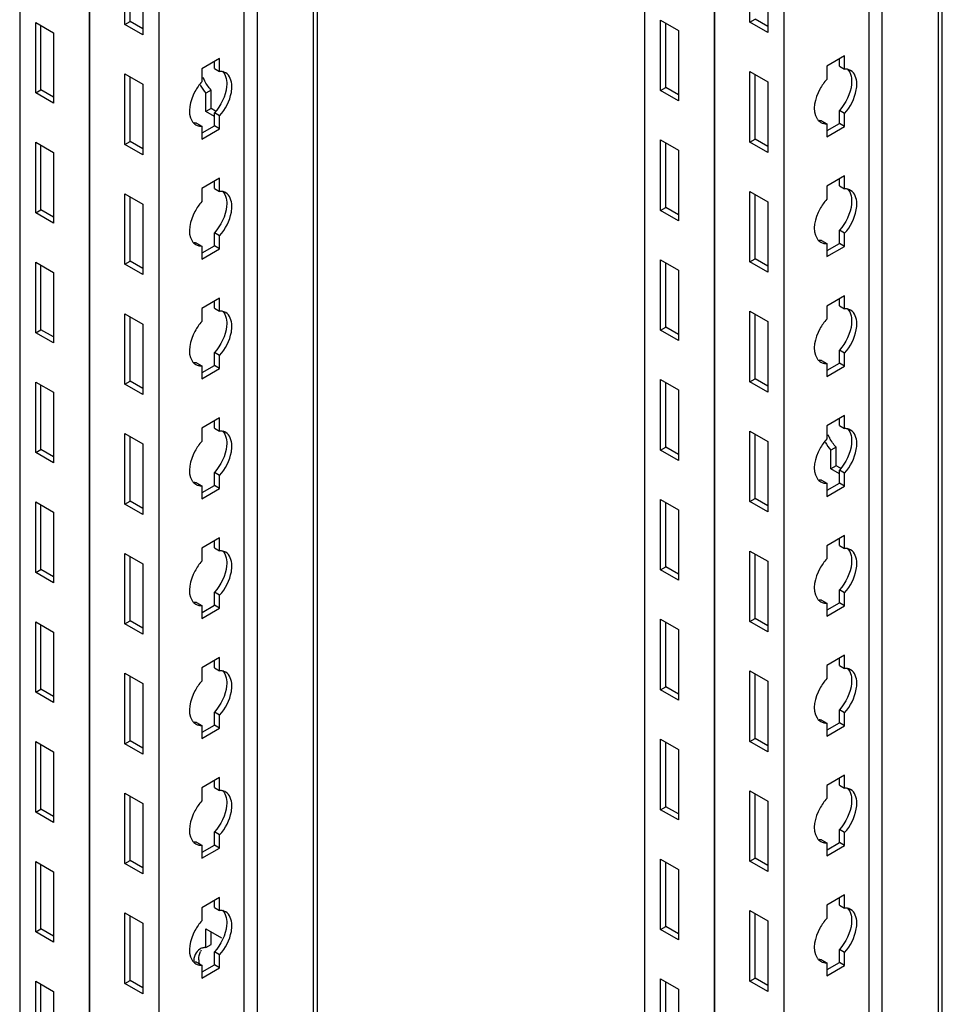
# Model space of a CAD drawing. Header units: millimetres. Extents: x 474 to 1324, y 193 to 2317.
# Tile 21 of 39: x 1165 to 1322, y 1095 to 1263. Entities that reach past the tile are written whole.
import ezdxf

# ---------------------------------------------------------------- set-up
doc = ezdxf.new("R2010")
doc.units = ezdxf.units.MM
doc.header["$LTSCALE"] = 163.201859
doc.layers.get('0').update_dxf_attribs({"linetype": 'CONTINUOUS'})

msp = doc.modelspace()

# ---------------------------------------------------------------- linework, layer by layer
at = {"color": 7}
for p, q in [((1322.13, 433.8), (1322.13, 1941.88)), ((1321.47, 432.88), (1321.47, 1940.96)), ((1311.85, 1935.41), (1311.85, 427.33)), ((1283.28, 1934.22), (1283.28, 426.14)), ((1283.32, 1934.2), (1283.32, 426.12)), ((1309.62, 1934.12), (1309.62, 427.67)), ((1271.44, 1928), (1271.44, 432.98)), ((1295.13, 1927.38), (1295.13, 419.3)), ((1215.05, 493.7), (1215.05, 1895.44)), ((1215.71, 495.37), (1215.71, 1895.82)), ((1205.43, 1889.89), (1205.43, 488.15)), ((1203.2, 1888.6), (1203.2, 488.5)), ((1188.71, 1880.23), (1188.71, 480.13)), ((1176.86, 1873.39), (1176.86, 486.97)), ((1176.9, 1873.41), (1176.9, 486.95)), ((1165.02, 1866.55), (1165.02, 493.81)), ((1289.36, 1262.52), (1289.36, 1274.53)), ((1182.94, 1262.12), (1182.94, 1274.12)), ((1183.83, 1262.63), (1183.83, 1273.61)), ((1292.41, 1272.77), (1292.41, 1260.77)), ((1185.99, 1272.36), (1185.99, 1260.36)), ((1274.16, 1262.89), (1277.2, 1261.14)), ((1274.16, 1250.89), (1274.16, 1262.89)), ((1289.36, 1262.52), (1290.25, 1263.04)), ((1292.41, 1261.79), (1290.25, 1263.04)), ((1167.74, 1262.48), (1170.78, 1260.73)), ((1167.74, 1250.48), (1167.74, 1262.48)), ((1168.63, 1250.99), (1168.63, 1261.97)), ((1182.94, 1262.12), (1183.83, 1262.63)), ((1185.99, 1260.36), (1182.94, 1262.12)), ((1185.99, 1261.38), (1183.83, 1262.63)), ((1275.05, 1251.4), (1275.05, 1262.38)), ((1277.2, 1261.14), (1277.2, 1249.13)), ((1292.41, 1260.77), (1289.36, 1262.52)), ((1170.78, 1260.73), (1170.78, 1248.72)), ((1199.07, 1256.36), (1196.03, 1254.6)), ((1199.07, 1254.13), (1199.07, 1256.36)), ((1305.49, 1256.77), (1302.45, 1255.01)), ((1304.6, 1255.05), (1304.6, 1256.26)), ((1305.49, 1254.54), (1305.49, 1256.77)), ((1196.03, 1254.6), (1196.03, 1252.38)), ((1198.18, 1254.64), (1198.18, 1255.85)), ((1198.18, 1254.64), (1199.07, 1254.13)), ((1302.45, 1255.01), (1302.45, 1252.79)), ((1304.6, 1255.05), (1305.49, 1254.54)), ((1182.94, 1253.71), (1185.99, 1251.95)), ((1182.94, 1241.7), (1182.94, 1253.71)), ((1183.83, 1242.21), (1183.83, 1253.19)), ((1289.36, 1254.11), (1292.41, 1252.36)), ((1289.36, 1242.11), (1289.36, 1254.11)), ((1290.25, 1242.62), (1290.25, 1253.6)), ((1167.74, 1250.48), (1168.63, 1250.99)), ((1170.78, 1249.74), (1168.63, 1250.99)), ((1185.99, 1251.95), (1185.99, 1239.95)), ((1197.62, 1250.97), (1196.73, 1250.46)), ((1197.62, 1247.81), (1197.62, 1250.97)), ((1274.16, 1250.89), (1275.05, 1251.4)), ((1277.2, 1250.15), (1275.05, 1251.4)), ((1292.41, 1252.36), (1292.41, 1240.36)), ((1170.78, 1248.72), (1167.74, 1250.48)), ((1196.73, 1247.3), (1196.73, 1250.46)), ((1277.2, 1249.13), (1274.16, 1250.89)), ((1197.62, 1247.81), (1196.73, 1247.3)), ((1198.35, 1247.38), (1197.62, 1247.81)), ((1198.18, 1246.46), (1196.73, 1247.3)), ((1199.07, 1246.58), (1198.18, 1247.09)), ((1198.18, 1244.87), (1198.18, 1247.09)), ((1199.07, 1244.36), (1199.07, 1246.58)), ((1305.49, 1246.99), (1304.6, 1247.5)), ((1304.6, 1245.28), (1304.6, 1247.5)), ((1305.49, 1244.77), (1305.49, 1246.99)), ((1195.14, 1245.34), (1196.03, 1244.83)), ((1196.03, 1244.83), (1196.03, 1242.6)), ((1196.03, 1242.6), (1199.07, 1244.36)), ((1196.11, 1243.67), (1198.18, 1244.87)), ((1199.07, 1244.36), (1198.18, 1244.87)), ((1301.56, 1245.75), (1302.45, 1245.24)), ((1302.45, 1245.24), (1302.45, 1243.01)), ((1302.45, 1243.01), (1305.49, 1244.77)), ((1302.53, 1244.08), (1304.6, 1245.28)), ((1305.49, 1244.77), (1304.6, 1245.28)), ((1289.36, 1242.11), (1290.25, 1242.62)), ((1292.41, 1241.38), (1290.25, 1242.62)), ((1167.74, 1242.07), (1170.78, 1240.31)), ((1167.74, 1230.07), (1167.74, 1242.07)), ((1168.63, 1230.58), (1168.63, 1241.56)), ((1182.94, 1241.7), (1183.83, 1242.21)), ((1185.99, 1239.95), (1182.94, 1241.7)), ((1185.99, 1240.97), (1183.83, 1242.21)), ((1274.16, 1242.48), (1277.2, 1240.72)), ((1274.16, 1230.48), (1274.16, 1242.48)), ((1275.05, 1230.99), (1275.05, 1241.97)), ((1292.41, 1240.36), (1289.36, 1242.11)), ((1170.78, 1240.31), (1170.78, 1228.31)), ((1277.2, 1240.72), (1277.2, 1228.72)), ((1199.07, 1235.95), (1196.03, 1234.19)), ((1199.07, 1233.72), (1199.07, 1235.95)), ((1305.49, 1236.36), (1302.45, 1234.6)), ((1305.49, 1234.13), (1305.49, 1236.36)), ((1198.18, 1234.23), (1198.18, 1235.44)), ((1198.18, 1234.23), (1199.07, 1233.72)), ((1302.45, 1234.6), (1302.45, 1232.38)), ((1304.6, 1234.64), (1304.6, 1235.85)), ((1304.6, 1234.64), (1305.49, 1234.13)), ((1182.94, 1233.29), (1185.99, 1231.54)), ((1182.94, 1221.29), (1182.94, 1233.29)), ((1183.83, 1221.8), (1183.83, 1232.78)), ((1196.03, 1234.19), (1196.03, 1231.97)), ((1289.36, 1233.7), (1292.41, 1231.95)), ((1289.36, 1221.7), (1289.36, 1233.7)), ((1290.25, 1222.21), (1290.25, 1233.19)), ((1185.99, 1231.54), (1185.99, 1219.53)), ((1274.16, 1230.48), (1275.05, 1230.99)), ((1277.2, 1229.74), (1275.05, 1230.99)), ((1292.41, 1231.95), (1292.41, 1219.94)), ((1167.74, 1230.07), (1168.63, 1230.58)), ((1170.78, 1228.31), (1167.74, 1230.07)), ((1170.78, 1229.33), (1168.63, 1230.58)), ((1277.2, 1228.72), (1274.16, 1230.48)), ((1199.07, 1226.17), (1198.18, 1226.68)), ((1198.18, 1224.45), (1198.18, 1226.68)), ((1199.07, 1223.94), (1199.07, 1226.17)), ((1305.49, 1226.58), (1304.6, 1227.09)), ((1304.6, 1224.86), (1304.6, 1227.09)), ((1305.49, 1224.35), (1305.49, 1226.58)), ((1195.14, 1224.92), (1196.03, 1224.41)), ((1196.03, 1224.41), (1196.03, 1222.19)), ((1196.11, 1223.25), (1198.18, 1224.45)), ((1199.07, 1223.94), (1198.18, 1224.45)), ((1301.56, 1225.33), (1302.45, 1224.82)), ((1302.45, 1224.82), (1302.45, 1222.6)), ((1302.45, 1222.6), (1305.49, 1224.35)), ((1302.53, 1223.66), (1304.6, 1224.86)), ((1305.49, 1224.35), (1304.6, 1224.86)), ((1196.03, 1222.19), (1199.07, 1223.94)), ((1167.74, 1221.66), (1170.78, 1219.9)), ((1167.74, 1209.65), (1167.74, 1221.66)), ((1168.63, 1210.16), (1168.63, 1221.15)), ((1182.94, 1221.29), (1183.83, 1221.8)), ((1185.99, 1219.53), (1182.94, 1221.29)), ((1185.99, 1220.56), (1183.83, 1221.8)), ((1274.16, 1222.07), (1277.2, 1220.31)), ((1274.16, 1210.06), (1274.16, 1222.07)), ((1275.05, 1210.57), (1275.05, 1221.56)), ((1289.36, 1221.7), (1290.25, 1222.21)), ((1292.41, 1219.94), (1289.36, 1221.7)), ((1292.41, 1220.96), (1290.25, 1222.21)), ((1170.78, 1219.9), (1170.78, 1207.9)), ((1277.2, 1220.31), (1277.2, 1208.31)), ((1305.49, 1215.94), (1302.45, 1214.19)), ((1305.49, 1213.72), (1305.49, 1215.94)), ((1199.07, 1215.53), (1196.03, 1213.78)), ((1198.18, 1213.82), (1198.18, 1215.02)), ((1199.07, 1213.31), (1199.07, 1215.53)), ((1302.45, 1214.19), (1302.45, 1211.96)), ((1304.6, 1214.23), (1304.6, 1215.43)), ((1304.6, 1214.23), (1305.49, 1213.72)), ((1182.94, 1212.88), (1185.99, 1211.12)), ((1182.94, 1200.88), (1182.94, 1212.88)), ((1196.03, 1213.78), (1196.03, 1211.55)), ((1198.18, 1213.82), (1199.07, 1213.31)), ((1289.36, 1213.29), (1292.41, 1211.53)), ((1289.36, 1201.29), (1289.36, 1213.29)), ((1290.25, 1201.8), (1290.25, 1212.78)), ((1183.83, 1201.39), (1183.83, 1212.37)), ((1185.99, 1211.12), (1185.99, 1199.12)), ((1292.41, 1211.53), (1292.41, 1199.53)), ((1167.74, 1209.65), (1168.63, 1210.16)), ((1170.78, 1207.9), (1167.74, 1209.65)), ((1170.78, 1208.92), (1168.63, 1210.16)), ((1274.16, 1210.06), (1275.05, 1210.57)), ((1277.2, 1208.31), (1274.16, 1210.06)), ((1277.2, 1209.33), (1275.05, 1210.57)), ((1199.07, 1205.76), (1198.18, 1206.27)), ((1198.18, 1204.04), (1198.18, 1206.27)), ((1199.07, 1203.53), (1199.07, 1205.76)), ((1305.49, 1206.17), (1304.6, 1206.68)), ((1304.6, 1204.45), (1304.6, 1206.68)), ((1305.49, 1203.94), (1305.49, 1206.17)), ((1195.14, 1204.51), (1196.03, 1204)), ((1196.11, 1202.84), (1198.18, 1204.04)), ((1199.07, 1203.53), (1198.18, 1204.04)), ((1301.56, 1204.92), (1302.45, 1204.41)), ((1302.45, 1204.41), (1302.45, 1202.19)), ((1302.53, 1203.25), (1304.6, 1204.45)), ((1305.49, 1203.94), (1304.6, 1204.45)), ((1196.03, 1204), (1196.03, 1201.78)), ((1196.03, 1201.78), (1199.07, 1203.53)), ((1302.45, 1202.19), (1305.49, 1203.94)), ((1167.74, 1201.24), (1170.78, 1199.49)), ((1167.74, 1189.24), (1167.74, 1201.24)), ((1168.63, 1189.75), (1168.63, 1200.73)), ((1182.94, 1200.88), (1183.83, 1201.39)), ((1185.99, 1199.12), (1182.94, 1200.88)), ((1185.99, 1200.14), (1183.83, 1201.39)), ((1274.16, 1201.65), (1277.2, 1199.9)), ((1274.16, 1189.65), (1274.16, 1201.65)), ((1275.05, 1190.16), (1275.05, 1201.14)), ((1289.36, 1201.29), (1290.25, 1201.8)), ((1292.41, 1199.53), (1289.36, 1201.29)), ((1292.41, 1200.55), (1290.25, 1201.8)), ((1170.78, 1199.49), (1170.78, 1187.49)), ((1277.2, 1199.9), (1277.2, 1187.9)), ((1199.07, 1195.12), (1196.03, 1193.37)), ((1198.18, 1193.41), (1198.18, 1194.61)), ((1199.07, 1192.9), (1199.07, 1195.12)), ((1305.49, 1195.53), (1302.45, 1193.78)), ((1304.6, 1193.82), (1304.6, 1195.02)), ((1305.49, 1193.31), (1305.49, 1195.53)), ((1182.94, 1192.47), (1185.99, 1190.71)), ((1182.94, 1180.46), (1182.94, 1192.47)), ((1196.03, 1193.37), (1196.03, 1191.14)), ((1198.18, 1193.41), (1199.07, 1192.9)), ((1289.36, 1192.88), (1292.41, 1191.12)), ((1289.36, 1180.87), (1289.36, 1192.88)), ((1290.25, 1181.38), (1290.25, 1192.37)), ((1302.45, 1193.78), (1302.45, 1191.55)), ((1304.6, 1193.82), (1305.49, 1193.31)), ((1183.83, 1180.98), (1183.83, 1191.96)), ((1185.99, 1190.71), (1185.99, 1178.71)), ((1292.41, 1191.12), (1292.41, 1179.12)), ((1167.74, 1189.24), (1168.63, 1189.75)), ((1170.78, 1187.49), (1167.74, 1189.24)), ((1170.78, 1188.51), (1168.63, 1189.75)), ((1274.16, 1189.65), (1275.05, 1190.16)), ((1277.2, 1187.9), (1274.16, 1189.65)), ((1277.2, 1188.92), (1275.05, 1190.16)), ((1304.04, 1190.14), (1303.15, 1189.63)), ((1303.15, 1186.47), (1303.15, 1189.63)), ((1304.04, 1186.98), (1304.04, 1190.14)), ((1199.07, 1185.34), (1198.18, 1185.85)), ((1198.18, 1183.63), (1198.18, 1185.85)), ((1304.04, 1186.98), (1303.15, 1186.47)), ((1304.6, 1185.63), (1303.15, 1186.47)), ((1304.77, 1186.55), (1304.04, 1186.98)), ((1305.49, 1185.75), (1304.6, 1186.26)), ((1304.6, 1184.04), (1304.6, 1186.26)), ((1305.49, 1183.53), (1305.49, 1185.75)), ((1195.14, 1184.1), (1196.03, 1183.59)), ((1199.07, 1183.12), (1199.07, 1185.34)), ((1301.56, 1184.51), (1302.45, 1184)), ((1302.45, 1184), (1302.45, 1181.77)), ((1302.53, 1182.84), (1304.6, 1184.04)), ((1305.49, 1183.53), (1304.6, 1184.04)), ((1196.03, 1183.59), (1196.03, 1181.36)), ((1196.03, 1181.36), (1199.07, 1183.12)), ((1196.11, 1182.43), (1198.18, 1183.63)), ((1199.07, 1183.12), (1198.18, 1183.63)), ((1302.45, 1181.77), (1305.49, 1183.53)), ((1167.74, 1180.83), (1170.78, 1179.08)), ((1167.74, 1168.83), (1167.74, 1180.83)), ((1182.94, 1180.46), (1183.83, 1180.98)), ((1185.99, 1179.73), (1183.83, 1180.98)), ((1274.16, 1181.24), (1277.2, 1179.49)), ((1274.16, 1169.24), (1274.16, 1181.24)), ((1275.05, 1169.75), (1275.05, 1180.73)), ((1289.36, 1180.87), (1290.25, 1181.38)), ((1292.41, 1179.12), (1289.36, 1180.87)), ((1292.41, 1180.14), (1290.25, 1181.38)), ((1168.63, 1169.34), (1168.63, 1180.32)), ((1170.78, 1179.08), (1170.78, 1167.07)), ((1185.99, 1178.71), (1182.94, 1180.46)), ((1277.2, 1179.49), (1277.2, 1167.48)), ((1199.07, 1174.71), (1196.03, 1172.95)), ((1198.18, 1172.99), (1198.18, 1174.2)), ((1199.07, 1172.48), (1199.07, 1174.71)), ((1305.49, 1175.12), (1302.45, 1173.36)), ((1304.6, 1173.4), (1304.6, 1174.61)), ((1305.49, 1172.89), (1305.49, 1175.12)), ((1196.03, 1172.95), (1196.03, 1170.73)), ((1198.18, 1172.99), (1199.07, 1172.48)), ((1289.36, 1172.46), (1292.41, 1170.71)), ((1289.36, 1160.46), (1289.36, 1172.46)), ((1302.45, 1173.36), (1302.45, 1171.14)), ((1304.6, 1173.4), (1305.49, 1172.89)), ((1182.94, 1172.05), (1185.99, 1170.3)), ((1182.94, 1160.05), (1182.94, 1172.05)), ((1183.83, 1160.56), (1183.83, 1171.54)), ((1290.25, 1160.97), (1290.25, 1171.95)), ((1292.41, 1170.71), (1292.41, 1158.71)), ((1167.74, 1168.83), (1168.63, 1169.34)), ((1170.78, 1167.07), (1167.74, 1168.83)), ((1170.78, 1168.09), (1168.63, 1169.34)), ((1185.99, 1170.3), (1185.99, 1158.3)), ((1274.16, 1169.24), (1275.05, 1169.75)), ((1277.2, 1167.48), (1274.16, 1169.24)), ((1277.2, 1168.5), (1275.05, 1169.75)), ((1199.07, 1164.93), (1198.18, 1165.44)), ((1198.18, 1163.22), (1198.18, 1165.44)), ((1305.49, 1165.34), (1304.6, 1165.85)), ((1304.6, 1163.63), (1304.6, 1165.85)), ((1199.07, 1162.71), (1199.07, 1164.93)), ((1301.56, 1164.1), (1302.45, 1163.59)), ((1305.49, 1163.12), (1305.49, 1165.34)), ((1195.14, 1163.69), (1196.03, 1163.18)), ((1196.03, 1163.18), (1196.03, 1160.95)), ((1196.03, 1160.95), (1199.07, 1162.71)), ((1196.11, 1162.02), (1198.18, 1163.22)), ((1199.07, 1162.71), (1198.18, 1163.22)), ((1302.45, 1163.59), (1302.45, 1161.36)), ((1302.45, 1161.36), (1305.49, 1163.12)), ((1302.53, 1162.43), (1304.6, 1163.63)), ((1305.49, 1163.12), (1304.6, 1163.63)), ((1167.74, 1160.42), (1170.78, 1158.66)), ((1167.74, 1148.42), (1167.74, 1160.42)), ((1182.94, 1160.05), (1183.83, 1160.56)), ((1185.99, 1159.32), (1183.83, 1160.56)), ((1274.16, 1160.83), (1277.2, 1159.07)), ((1274.16, 1148.83), (1274.16, 1160.83)), ((1289.36, 1160.46), (1290.25, 1160.97)), ((1292.41, 1158.71), (1289.36, 1160.46)), ((1292.41, 1159.73), (1290.25, 1160.97)), ((1168.63, 1148.93), (1168.63, 1159.91)), ((1185.99, 1158.3), (1182.94, 1160.05)), ((1275.05, 1149.34), (1275.05, 1160.32)), ((1277.2, 1159.07), (1277.2, 1147.07)), ((1170.78, 1158.66), (1170.78, 1146.66)), ((1199.07, 1154.3), (1196.03, 1152.54)), ((1198.18, 1152.58), (1198.18, 1153.79)), ((1199.07, 1152.07), (1199.07, 1154.3)), ((1305.49, 1154.71), (1302.45, 1152.95)), ((1304.6, 1152.99), (1304.6, 1154.2)), ((1305.49, 1152.48), (1305.49, 1154.71)), ((1196.03, 1152.54), (1196.03, 1150.32)), ((1198.18, 1152.58), (1199.07, 1152.07)), ((1289.36, 1152.05), (1292.41, 1150.3)), ((1289.36, 1140.05), (1289.36, 1152.05)), ((1302.45, 1152.95), (1302.45, 1150.73)), ((1304.6, 1152.99), (1305.49, 1152.48)), ((1182.94, 1151.64), (1185.99, 1149.89)), ((1182.94, 1139.64), (1182.94, 1151.64)), ((1183.83, 1140.15), (1183.83, 1151.13)), ((1290.25, 1140.56), (1290.25, 1151.54)), ((1167.74, 1148.42), (1168.63, 1148.93)), ((1170.78, 1147.68), (1168.63, 1148.93)), ((1185.99, 1149.89), (1185.99, 1137.88)), ((1274.16, 1148.83), (1275.05, 1149.34)), ((1277.2, 1147.07), (1274.16, 1148.83)), ((1277.2, 1148.09), (1275.05, 1149.34)), ((1292.41, 1150.3), (1292.41, 1138.29)), ((1170.78, 1146.66), (1167.74, 1148.42)), ((1305.49, 1144.93), (1304.6, 1145.44)), ((1304.6, 1143.21), (1304.6, 1145.44)), ((1199.07, 1144.52), (1198.18, 1145.03)), ((1198.18, 1142.8), (1198.18, 1145.03)), ((1199.07, 1142.29), (1199.07, 1144.52)), ((1301.56, 1143.68), (1302.45, 1143.17)), ((1305.49, 1142.7), (1305.49, 1144.93)), ((1195.14, 1143.27), (1196.03, 1142.76)), ((1196.03, 1142.76), (1196.03, 1140.54)), ((1196.03, 1140.54), (1199.07, 1142.29)), ((1196.11, 1141.6), (1198.18, 1142.8)), ((1199.07, 1142.29), (1198.18, 1142.8)), ((1302.45, 1143.17), (1302.45, 1140.95)), ((1302.45, 1140.95), (1305.49, 1142.7)), ((1302.53, 1142.01), (1304.6, 1143.21)), ((1305.49, 1142.7), (1304.6, 1143.21)), ((1274.16, 1140.42), (1277.2, 1138.66)), ((1274.16, 1128.41), (1274.16, 1140.42)), ((1289.36, 1140.05), (1290.25, 1140.56)), ((1292.41, 1139.31), (1290.25, 1140.56)), ((1167.74, 1140.01), (1170.78, 1138.25)), ((1167.74, 1128), (1167.74, 1140.01)), ((1168.63, 1128.51), (1168.63, 1139.5)), ((1182.94, 1139.64), (1183.83, 1140.15)), ((1185.99, 1137.88), (1182.94, 1139.64)), ((1185.99, 1138.9), (1183.83, 1140.15)), ((1275.05, 1128.92), (1275.05, 1139.91)), ((1277.2, 1138.66), (1277.2, 1126.66)), ((1292.41, 1138.29), (1289.36, 1140.05)), ((1170.78, 1138.25), (1170.78, 1126.25)), ((1199.07, 1133.88), (1196.03, 1132.13)), ((1199.07, 1131.66), (1199.07, 1133.88)), ((1305.49, 1134.29), (1302.45, 1132.54)), ((1304.6, 1132.58), (1304.6, 1133.78)), ((1305.49, 1132.07), (1305.49, 1134.29)), ((1196.03, 1132.13), (1196.03, 1129.9)), ((1198.18, 1132.17), (1198.18, 1133.37)), ((1198.18, 1132.17), (1199.07, 1131.66)), ((1302.45, 1132.54), (1302.45, 1130.31)), ((1304.6, 1132.58), (1305.49, 1132.07)), ((1182.94, 1131.23), (1185.99, 1129.47)), ((1182.94, 1119.23), (1182.94, 1131.23)), ((1183.83, 1119.74), (1183.83, 1130.72)), ((1289.36, 1131.64), (1292.41, 1129.88)), ((1289.36, 1119.64), (1289.36, 1131.64)), ((1290.25, 1120.15), (1290.25, 1131.13)), ((1185.99, 1129.47), (1185.99, 1117.47)), ((1274.16, 1128.41), (1275.05, 1128.92)), ((1277.2, 1127.68), (1275.05, 1128.92)), ((1292.41, 1129.88), (1292.41, 1117.88)), ((1167.74, 1128), (1168.63, 1128.51)), ((1170.78, 1126.25), (1167.74, 1128)), ((1170.78, 1127.27), (1168.63, 1128.51)), ((1277.2, 1126.66), (1274.16, 1128.41)), ((1199.07, 1124.11), (1198.18, 1124.62)), ((1198.18, 1122.39), (1198.18, 1124.62)), ((1199.07, 1121.88), (1199.07, 1124.11)), ((1305.49, 1124.52), (1304.6, 1125.03)), ((1304.6, 1122.8), (1304.6, 1125.03)), ((1305.49, 1122.29), (1305.49, 1124.52)), ((1195.14, 1122.86), (1196.03, 1122.35)), ((1196.03, 1122.35), (1196.03, 1120.13)), ((1196.03, 1120.13), (1199.07, 1121.88)), ((1196.11, 1121.19), (1198.18, 1122.39)), ((1199.07, 1121.88), (1198.18, 1122.39)), ((1301.56, 1123.27), (1302.45, 1122.76)), ((1302.45, 1122.76), (1302.45, 1120.54)), ((1302.45, 1120.54), (1305.49, 1122.29)), ((1302.53, 1121.6), (1304.6, 1122.8)), ((1305.49, 1122.29), (1304.6, 1122.8)), ((1167.74, 1119.59), (1170.78, 1117.84)), ((1167.74, 1107.59), (1167.74, 1119.59)), ((1168.63, 1108.1), (1168.63, 1119.08)), ((1182.94, 1119.23), (1183.83, 1119.74)), ((1185.99, 1117.47), (1182.94, 1119.23)), ((1185.99, 1118.49), (1183.83, 1119.74)), ((1274.16, 1120), (1277.2, 1118.25)), ((1274.16, 1108), (1274.16, 1120)), ((1275.05, 1108.51), (1275.05, 1119.49)), ((1289.36, 1119.64), (1290.25, 1120.15)), ((1292.41, 1117.88), (1289.36, 1119.64)), ((1292.41, 1118.9), (1290.25, 1120.15)), ((1170.78, 1117.84), (1170.78, 1105.84)), ((1277.2, 1118.25), (1277.2, 1106.25)), ((1199.07, 1113.47), (1196.03, 1111.72)), ((1199.07, 1111.25), (1199.07, 1113.47)), ((1305.49, 1113.88), (1302.45, 1112.13)), ((1305.49, 1111.66), (1305.49, 1113.88)), ((1198.18, 1111.76), (1198.18, 1112.96)), ((1302.45, 1112.13), (1302.45, 1109.9)), ((1304.6, 1112.17), (1304.6, 1113.37)), ((1304.6, 1112.17), (1305.49, 1111.66)), ((1182.94, 1110.82), (1185.99, 1109.06)), ((1182.94, 1098.81), (1182.94, 1110.82)), ((1183.83, 1099.32), (1183.83, 1110.31)), ((1196.03, 1111.72), (1196.03, 1109.49)), ((1198.18, 1111.76), (1199.07, 1111.25)), ((1289.36, 1111.23), (1292.41, 1109.47)), ((1289.36, 1099.22), (1289.36, 1111.23)), ((1290.25, 1099.73), (1290.25, 1110.72)), ((1185.99, 1109.06), (1185.99, 1097.06)), ((1274.16, 1108), (1275.05, 1108.51)), ((1277.2, 1107.27), (1275.05, 1108.51)), ((1292.41, 1109.47), (1292.41, 1097.47)), ((1167.74, 1107.59), (1168.63, 1108.1)), ((1170.78, 1105.84), (1167.74, 1107.59)), ((1170.78, 1106.86), (1168.63, 1108.1)), ((1196.74, 1108.09), (1199.36, 1106.57)), ((1196.74, 1104.92), (1196.74, 1108.09)), ((1197.62, 1105.43), (1197.62, 1107.57)), ((1277.2, 1106.25), (1274.16, 1108)), ((1196.74, 1104.92), (1197.62, 1105.43)), ((1199.07, 1103.69), (1198.18, 1104.2)), ((1198.18, 1101.98), (1198.18, 1104.2)), ((1199.07, 1101.47), (1199.07, 1103.69)), ((1305.49, 1104.1), (1304.6, 1104.61)), ((1304.6, 1102.39), (1304.6, 1104.61)), ((1305.49, 1101.88), (1305.49, 1104.1)), ((1195.14, 1102.45), (1196.03, 1101.94)), ((1196.03, 1101.94), (1196.03, 1099.71)), ((1196.11, 1100.78), (1198.18, 1101.98)), ((1199.07, 1101.47), (1198.18, 1101.98)), ((1301.56, 1102.86), (1302.45, 1102.35)), ((1302.45, 1102.35), (1302.45, 1100.12)), ((1302.45, 1100.12), (1305.49, 1101.88)), ((1302.53, 1101.19), (1304.6, 1102.39)), ((1305.49, 1101.88), (1304.6, 1102.39)), ((1196.03, 1099.71), (1199.07, 1101.47)), ((1167.74, 1099.18), (1170.78, 1097.43)), ((1167.74, 1087.18), (1167.74, 1099.18)), ((1168.63, 1087.69), (1168.63, 1098.67)), ((1182.94, 1098.81), (1183.83, 1099.32)), ((1185.99, 1097.06), (1182.94, 1098.81)), ((1185.99, 1098.08), (1183.83, 1099.32)), ((1274.16, 1099.59), (1277.2, 1097.84)), ((1274.16, 1087.59), (1274.16, 1099.59)), ((1275.05, 1088.1), (1275.05, 1099.08)), ((1289.36, 1099.22), (1290.25, 1099.73)), ((1292.41, 1097.47), (1289.36, 1099.22)), ((1292.41, 1098.49), (1290.25, 1099.73)), ((1170.78, 1097.43), (1170.78, 1085.42)), ((1277.2, 1097.84), (1277.2, 1085.83))]:
    msp.add_line(p, q, dxfattribs=at)
for centre, radius, start, end in [((1204.11, 1256.75), 8.69, 204.4452, 208.722), ((1195.85, 1246.55), 1.71, 226.6668, 240.1461), ((1302.27, 1246.96), 1.71, 226.6668, 240.1461), ((1195.85, 1226.14), 1.71, 226.6668, 240.1461), ((1302.27, 1226.55), 1.71, 226.6668, 240.1461), ((1195.85, 1205.72), 1.71, 226.6668, 240.1461), ((1302.27, 1206.13), 1.71, 226.6668, 240.1461), ((1310.53, 1195.92), 8.69, 204.4452, 208.722), ((1195.85, 1185.31), 1.71, 226.6668, 240.1461), ((1302.27, 1185.72), 1.71, 226.6668, 240.1461), ((1302.27, 1165.31), 1.71, 226.6668, 240.1461), ((1195.85, 1164.9), 1.71, 226.6668, 240.1461), ((1302.27, 1144.9), 1.71, 226.6668, 240.1461), ((1195.85, 1144.49), 1.71, 226.6668, 240.1461), ((1195.85, 1124.07), 1.71, 226.6668, 240.1461), ((1302.27, 1124.48), 1.71, 226.6668, 240.1461), ((1197.96, 1103.32), 2.36, 149.7227, 156.7957), ((1198.6, 1102.39), 3.96, 170.3926, 176.1069), ((1195.85, 1103.66), 1.71, 226.6668, 240.1461), ((1200.55, 1102.86), 5.02, 180.0421, 183.705), ((1201.12, 1102.89), 5.59, 183.683, 186.1434), ((1302.27, 1104.07), 1.71, 226.6668, 240.1461)]:
    msp.add_arc(centre, radius, start, end, dxfattribs=at)
for points, knots in [([(1305.9, 1254.52), (1305.83, 1254.53), (1305.69, 1254.55), (1305.56, 1254.55), (1305.49, 1254.54)], [0, 0, 0, 0, 0.493256, 1, 1, 1, 1]), ([(1200.18, 1252.95), (1200.28, 1252.5), (1200.32, 1250.37), (1199.28, 1248.32), (1198.18, 1247.09)], [0, 0, 0, 0, 0.217202, 1, 1, 1, 1]), ([(1199.48, 1254.11), (1199.41, 1254.12), (1199.27, 1254.14), (1199.14, 1254.14), (1199.07, 1254.13)], [0, 0, 0, 0, 0.493256, 1, 1, 1, 1]), ([(1201.06, 1250.58), (1201.13, 1250.94), (1201.26, 1252.09), (1200.81, 1253.49), (1200.1, 1253.9)], [0, 0, 0, 0, 0.308884, 1, 1, 1, 1]), ([(1302.45, 1252.79), (1301.99, 1252.28), (1300.68, 1250.4), (1299.89, 1247.51), (1300.79, 1246.09)], [0, 0, 0, 0, 0.288497, 1, 1, 1, 1]), ([(1306.6, 1253.36), (1306.7, 1252.91), (1306.74, 1250.78), (1305.7, 1248.73), (1304.6, 1247.5)], [0, 0, 0, 0, 0.217202, 1, 1, 1, 1]), ([(1307.48, 1250.99), (1307.55, 1251.35), (1307.68, 1252.5), (1307.23, 1253.9), (1306.52, 1254.31)], [0, 0, 0, 0, 0.308884, 1, 1, 1, 1]), ([(1196.03, 1252.38), (1195.57, 1251.87), (1194.26, 1249.99), (1193.47, 1247.1), (1194.37, 1245.68)], [0, 0, 0, 0, 0.288497, 1, 1, 1, 1]), ([(1300.79, 1246.09), (1300.83, 1246.02), (1300.93, 1245.89), (1301.04, 1245.77), (1301.09, 1245.71)], [0, 0, 0, 0, 0.507362, 1, 1, 1, 1]), ([(1194.37, 1245.68), (1194.41, 1245.61), (1194.51, 1245.48), (1194.62, 1245.36), (1194.67, 1245.3)], [0, 0, 0, 0, 0.507362, 1, 1, 1, 1]), ([(1195.14, 1245.34), (1195.07, 1245.33), (1194.93, 1245.33), (1194.8, 1245.35), (1194.73, 1245.36)], [0, 0, 0, 0, 0.506746, 1, 1, 1, 1]), ([(1195.54, 1244.86), (1195.62, 1244.85), (1195.78, 1244.83), (1195.94, 1244.82), (1196.03, 1244.83)], [0, 0, 0, 0, 0.492174, 1, 1, 1, 1]), ([(1301.56, 1245.75), (1301.49, 1245.74), (1301.35, 1245.74), (1301.22, 1245.76), (1301.15, 1245.77)], [0, 0, 0, 0, 0.506746, 1, 1, 1, 1]), ([(1301.96, 1245.27), (1302.04, 1245.26), (1302.2, 1245.23), (1302.36, 1245.23), (1302.45, 1245.24)], [0, 0, 0, 0, 0.492174, 1, 1, 1, 1]), ([(1200.18, 1232.54), (1200.28, 1232.09), (1200.32, 1229.96), (1199.28, 1227.9), (1198.18, 1226.68)], [0, 0, 0, 0, 0.217202, 1, 1, 1, 1]), ([(1199.48, 1233.7), (1199.41, 1233.71), (1199.27, 1233.72), (1199.14, 1233.72), (1199.07, 1233.72)], [0, 0, 0, 0, 0.493256, 1, 1, 1, 1]), ([(1201.06, 1230.17), (1201.13, 1230.53), (1201.26, 1231.68), (1200.81, 1233.08), (1200.1, 1233.48)], [0, 0, 0, 0, 0.308884, 1, 1, 1, 1]), ([(1306.6, 1232.95), (1306.7, 1232.5), (1306.74, 1230.37), (1305.7, 1228.31), (1304.6, 1227.09)], [0, 0, 0, 0, 0.217202, 1, 1, 1, 1]), ([(1305.9, 1234.11), (1305.83, 1234.12), (1305.69, 1234.13), (1305.56, 1234.13), (1305.49, 1234.13)], [0, 0, 0, 0, 0.493256, 1, 1, 1, 1]), ([(1307.48, 1230.57), (1307.55, 1230.94), (1307.68, 1232.09), (1307.23, 1233.48), (1306.52, 1233.89)], [0, 0, 0, 0, 0.308884, 1, 1, 1, 1]), ([(1196.03, 1231.97), (1195.57, 1231.46), (1194.26, 1229.57), (1193.47, 1226.69), (1194.37, 1225.27)], [0, 0, 0, 0, 0.288497, 1, 1, 1, 1]), ([(1302.45, 1232.38), (1301.99, 1231.87), (1300.68, 1229.98), (1299.89, 1227.1), (1300.79, 1225.68)], [0, 0, 0, 0, 0.288497, 1, 1, 1, 1]), ([(1194.37, 1225.27), (1194.41, 1225.2), (1194.51, 1225.06), (1194.62, 1224.95), (1194.67, 1224.89)], [0, 0, 0, 0, 0.507362, 1, 1, 1, 1]), ([(1195.14, 1224.92), (1195.07, 1224.92), (1194.93, 1224.92), (1194.8, 1224.94), (1194.73, 1224.95)], [0, 0, 0, 0, 0.506746, 1, 1, 1, 1]), ([(1195.54, 1224.45), (1195.62, 1224.43), (1195.78, 1224.41), (1195.94, 1224.41), (1196.03, 1224.41)], [0, 0, 0, 0, 0.492174, 1, 1, 1, 1]), ([(1300.79, 1225.68), (1300.83, 1225.61), (1300.93, 1225.47), (1301.04, 1225.36), (1301.09, 1225.3)], [0, 0, 0, 0, 0.507362, 1, 1, 1, 1]), ([(1301.56, 1225.33), (1301.49, 1225.33), (1301.35, 1225.33), (1301.22, 1225.35), (1301.15, 1225.36)], [0, 0, 0, 0, 0.506746, 1, 1, 1, 1]), ([(1301.96, 1224.86), (1302.04, 1224.84), (1302.2, 1224.82), (1302.36, 1224.82), (1302.45, 1224.82)], [0, 0, 0, 0, 0.492174, 1, 1, 1, 1]), ([(1199.48, 1213.29), (1199.41, 1213.3), (1199.27, 1213.31), (1199.14, 1213.31), (1199.07, 1213.31)], [0, 0, 0, 0, 0.493256, 1, 1, 1, 1]), ([(1201.06, 1209.75), (1201.13, 1210.11), (1201.26, 1211.27), (1200.81, 1212.66), (1200.1, 1213.07)], [0, 0, 0, 0, 0.308884, 1, 1, 1, 1]), ([(1306.6, 1212.54), (1306.7, 1212.09), (1306.74, 1209.96), (1305.7, 1207.9), (1304.6, 1206.68)], [0, 0, 0, 0, 0.217202, 1, 1, 1, 1]), ([(1305.9, 1213.7), (1305.83, 1213.71), (1305.69, 1213.72), (1305.56, 1213.72), (1305.49, 1213.72)], [0, 0, 0, 0, 0.493256, 1, 1, 1, 1]), ([(1307.48, 1210.16), (1307.55, 1210.52), (1307.68, 1211.67), (1307.23, 1213.07), (1306.52, 1213.48)], [0, 0, 0, 0, 0.308884, 1, 1, 1, 1]), ([(1196.03, 1211.55), (1195.57, 1211.05), (1194.26, 1209.16), (1193.47, 1206.27), (1194.37, 1204.85)], [0, 0, 0, 0, 0.288497, 1, 1, 1, 1]), ([(1200.18, 1212.13), (1200.28, 1211.68), (1200.32, 1209.55), (1199.28, 1207.49), (1198.18, 1206.27)], [0, 0, 0, 0, 0.217202, 1, 1, 1, 1]), ([(1302.45, 1211.96), (1301.99, 1211.46), (1300.68, 1209.57), (1299.89, 1206.68), (1300.79, 1205.26)], [0, 0, 0, 0, 0.288497, 1, 1, 1, 1]), ([(1194.37, 1204.85), (1194.41, 1204.78), (1194.51, 1204.65), (1194.62, 1204.53), (1194.67, 1204.48)], [0, 0, 0, 0, 0.507362, 1, 1, 1, 1]), ([(1195.14, 1204.51), (1195.07, 1204.51), (1194.93, 1204.51), (1194.8, 1204.52), (1194.73, 1204.53)], [0, 0, 0, 0, 0.506746, 1, 1, 1, 1]), ([(1195.54, 1204.04), (1195.62, 1204.02), (1195.78, 1204), (1195.94, 1204), (1196.03, 1204)], [0, 0, 0, 0, 0.492174, 1, 1, 1, 1]), ([(1300.79, 1205.26), (1300.83, 1205.19), (1300.93, 1205.06), (1301.04, 1204.94), (1301.09, 1204.89)], [0, 0, 0, 0, 0.507362, 1, 1, 1, 1]), ([(1301.56, 1204.92), (1301.49, 1204.92), (1301.35, 1204.92), (1301.22, 1204.93), (1301.15, 1204.94)], [0, 0, 0, 0, 0.506746, 1, 1, 1, 1]), ([(1301.96, 1204.45), (1302.04, 1204.43), (1302.2, 1204.41), (1302.36, 1204.41), (1302.45, 1204.41)], [0, 0, 0, 0, 0.492174, 1, 1, 1, 1]), ([(1199.48, 1192.87), (1199.41, 1192.88), (1199.27, 1192.9), (1199.14, 1192.9), (1199.07, 1192.9)], [0, 0, 0, 0, 0.493256, 1, 1, 1, 1]), ([(1201.06, 1189.34), (1201.13, 1189.7), (1201.26, 1190.85), (1200.81, 1192.25), (1200.1, 1192.66)], [0, 0, 0, 0, 0.308884, 1, 1, 1, 1]), ([(1305.9, 1193.28), (1305.83, 1193.29), (1305.69, 1193.31), (1305.56, 1193.31), (1305.49, 1193.31)], [0, 0, 0, 0, 0.493256, 1, 1, 1, 1]), ([(1307.48, 1189.75), (1307.55, 1190.11), (1307.68, 1191.26), (1307.23, 1192.66), (1306.52, 1193.07)], [0, 0, 0, 0, 0.308884, 1, 1, 1, 1]), ([(1196.03, 1191.14), (1195.57, 1190.63), (1194.26, 1188.75), (1193.47, 1185.86), (1194.37, 1184.44)], [0, 0, 0, 0, 0.288497, 1, 1, 1, 1]), ([(1200.18, 1191.71), (1200.28, 1191.27), (1200.32, 1189.13), (1199.28, 1187.08), (1198.18, 1185.85)], [0, 0, 0, 0, 0.217202, 1, 1, 1, 1]), ([(1302.45, 1191.55), (1301.99, 1191.04), (1300.68, 1189.16), (1299.89, 1186.27), (1300.79, 1184.85)], [0, 0, 0, 0, 0.288497, 1, 1, 1, 1]), ([(1306.6, 1192.12), (1306.7, 1191.68), (1306.74, 1189.54), (1305.7, 1187.49), (1304.6, 1186.26)], [0, 0, 0, 0, 0.217202, 1, 1, 1, 1]), ([(1194.37, 1184.44), (1194.41, 1184.37), (1194.51, 1184.24), (1194.62, 1184.12), (1194.67, 1184.07)], [0, 0, 0, 0, 0.507362, 1, 1, 1, 1]), ([(1195.14, 1184.1), (1195.07, 1184.1), (1194.93, 1184.1), (1194.8, 1184.11), (1194.73, 1184.12)], [0, 0, 0, 0, 0.506746, 1, 1, 1, 1]), ([(1300.79, 1184.85), (1300.83, 1184.78), (1300.93, 1184.65), (1301.04, 1184.53), (1301.09, 1184.48)], [0, 0, 0, 0, 0.507362, 1, 1, 1, 1]), ([(1301.56, 1184.51), (1301.49, 1184.51), (1301.35, 1184.51), (1301.22, 1184.52), (1301.15, 1184.53)], [0, 0, 0, 0, 0.506746, 1, 1, 1, 1]), ([(1301.96, 1184.04), (1302.04, 1184.02), (1302.2, 1184), (1302.36, 1183.99), (1302.45, 1184)], [0, 0, 0, 0, 0.492174, 1, 1, 1, 1]), ([(1195.54, 1183.63), (1195.62, 1183.61), (1195.78, 1183.59), (1195.94, 1183.58), (1196.03, 1183.59)], [0, 0, 0, 0, 0.492174, 1, 1, 1, 1]), ([(1199.48, 1172.46), (1199.41, 1172.47), (1199.27, 1172.49), (1199.14, 1172.49), (1199.07, 1172.48)], [0, 0, 0, 0, 0.493256, 1, 1, 1, 1]), ([(1201.06, 1168.93), (1201.13, 1169.29), (1201.26, 1170.44), (1200.81, 1171.84), (1200.1, 1172.25)], [0, 0, 0, 0, 0.308884, 1, 1, 1, 1]), ([(1305.9, 1172.87), (1305.83, 1172.88), (1305.69, 1172.9), (1305.56, 1172.9), (1305.49, 1172.89)], [0, 0, 0, 0, 0.493256, 1, 1, 1, 1]), ([(1307.48, 1169.34), (1307.55, 1169.7), (1307.68, 1170.85), (1307.23, 1172.25), (1306.52, 1172.66)], [0, 0, 0, 0, 0.308884, 1, 1, 1, 1]), ([(1196.03, 1170.73), (1195.57, 1170.22), (1194.26, 1168.34), (1193.47, 1165.45), (1194.37, 1164.03)], [0, 0, 0, 0, 0.288497, 1, 1, 1, 1]), ([(1200.18, 1171.3), (1200.28, 1170.85), (1200.32, 1168.72), (1199.28, 1166.67), (1198.18, 1165.44)], [0, 0, 0, 0, 0.217202, 1, 1, 1, 1]), ([(1302.45, 1171.14), (1301.99, 1170.63), (1300.68, 1168.75), (1299.89, 1165.86), (1300.79, 1164.44)], [0, 0, 0, 0, 0.288497, 1, 1, 1, 1]), ([(1306.6, 1171.71), (1306.7, 1171.26), (1306.74, 1169.13), (1305.7, 1167.08), (1304.6, 1165.85)], [0, 0, 0, 0, 0.217202, 1, 1, 1, 1]), ([(1194.37, 1164.03), (1194.41, 1163.96), (1194.51, 1163.83), (1194.62, 1163.71), (1194.67, 1163.65)], [0, 0, 0, 0, 0.507362, 1, 1, 1, 1]), ([(1300.79, 1164.44), (1300.83, 1164.37), (1300.93, 1164.24), (1301.04, 1164.12), (1301.09, 1164.06)], [0, 0, 0, 0, 0.507362, 1, 1, 1, 1]), ([(1301.56, 1164.1), (1301.49, 1164.09), (1301.35, 1164.09), (1301.22, 1164.11), (1301.15, 1164.12)], [0, 0, 0, 0, 0.506746, 1, 1, 1, 1]), ([(1195.14, 1163.69), (1195.07, 1163.68), (1194.93, 1163.68), (1194.8, 1163.7), (1194.73, 1163.71)], [0, 0, 0, 0, 0.506746, 1, 1, 1, 1]), ([(1195.54, 1163.21), (1195.62, 1163.2), (1195.78, 1163.17), (1195.94, 1163.17), (1196.03, 1163.18)], [0, 0, 0, 0, 0.492174, 1, 1, 1, 1]), ([(1301.96, 1163.62), (1302.04, 1163.61), (1302.2, 1163.58), (1302.36, 1163.58), (1302.45, 1163.59)], [0, 0, 0, 0, 0.492174, 1, 1, 1, 1]), ([(1199.48, 1152.05), (1199.41, 1152.06), (1199.27, 1152.07), (1199.14, 1152.07), (1199.07, 1152.07)], [0, 0, 0, 0, 0.493256, 1, 1, 1, 1]), ([(1305.9, 1152.46), (1305.83, 1152.47), (1305.69, 1152.48), (1305.56, 1152.48), (1305.49, 1152.48)], [0, 0, 0, 0, 0.493256, 1, 1, 1, 1]), ([(1307.48, 1148.92), (1307.55, 1149.29), (1307.68, 1150.44), (1307.23, 1151.83), (1306.52, 1152.24)], [0, 0, 0, 0, 0.308884, 1, 1, 1, 1]), ([(1200.18, 1150.89), (1200.28, 1150.44), (1200.32, 1148.31), (1199.28, 1146.25), (1198.18, 1145.03)], [0, 0, 0, 0, 0.217202, 1, 1, 1, 1]), ([(1201.06, 1148.51), (1201.13, 1148.88), (1201.26, 1150.03), (1200.81, 1151.42), (1200.1, 1151.83)], [0, 0, 0, 0, 0.308884, 1, 1, 1, 1]), ([(1302.45, 1150.73), (1301.99, 1150.22), (1300.68, 1148.33), (1299.89, 1145.45), (1300.79, 1144.03)], [0, 0, 0, 0, 0.288497, 1, 1, 1, 1]), ([(1306.6, 1151.3), (1306.7, 1150.85), (1306.74, 1148.72), (1305.7, 1146.66), (1304.6, 1145.44)], [0, 0, 0, 0, 0.217202, 1, 1, 1, 1]), ([(1196.03, 1150.32), (1195.57, 1149.81), (1194.26, 1147.92), (1193.47, 1145.04), (1194.37, 1143.62)], [0, 0, 0, 0, 0.288497, 1, 1, 1, 1]), ([(1300.79, 1144.03), (1300.83, 1143.96), (1300.93, 1143.82), (1301.04, 1143.7), (1301.09, 1143.65)], [0, 0, 0, 0, 0.507362, 1, 1, 1, 1]), ([(1301.56, 1143.68), (1301.49, 1143.68), (1301.35, 1143.68), (1301.22, 1143.7), (1301.15, 1143.71)], [0, 0, 0, 0, 0.506746, 1, 1, 1, 1]), ([(1194.37, 1143.62), (1194.41, 1143.55), (1194.51, 1143.41), (1194.62, 1143.3), (1194.67, 1143.24)], [0, 0, 0, 0, 0.507362, 1, 1, 1, 1]), ([(1195.14, 1143.27), (1195.07, 1143.27), (1194.93, 1143.27), (1194.8, 1143.29), (1194.73, 1143.3)], [0, 0, 0, 0, 0.506746, 1, 1, 1, 1]), ([(1195.54, 1142.8), (1195.62, 1142.78), (1195.78, 1142.76), (1195.94, 1142.76), (1196.03, 1142.76)], [0, 0, 0, 0, 0.492174, 1, 1, 1, 1]), ([(1301.96, 1143.21), (1302.04, 1143.19), (1302.2, 1143.17), (1302.36, 1143.17), (1302.45, 1143.17)], [0, 0, 0, 0, 0.492174, 1, 1, 1, 1]), ([(1305.9, 1132.04), (1305.83, 1132.06), (1305.69, 1132.07), (1305.56, 1132.07), (1305.49, 1132.07)], [0, 0, 0, 0, 0.493256, 1, 1, 1, 1]), ([(1200.18, 1130.48), (1200.28, 1130.03), (1200.32, 1127.9), (1199.28, 1125.84), (1198.18, 1124.62)], [0, 0, 0, 0, 0.217202, 1, 1, 1, 1]), ([(1199.48, 1131.64), (1199.41, 1131.65), (1199.27, 1131.66), (1199.14, 1131.66), (1199.07, 1131.66)], [0, 0, 0, 0, 0.493256, 1, 1, 1, 1]), ([(1201.06, 1128.1), (1201.13, 1128.46), (1201.26, 1129.61), (1200.81, 1131.01), (1200.1, 1131.42)], [0, 0, 0, 0, 0.308884, 1, 1, 1, 1]), ([(1302.45, 1130.31), (1301.99, 1129.8), (1300.68, 1127.92), (1299.89, 1125.03), (1300.79, 1123.61)], [0, 0, 0, 0, 0.288497, 1, 1, 1, 1]), ([(1306.6, 1130.88), (1306.7, 1130.44), (1306.74, 1128.3), (1305.7, 1126.25), (1304.6, 1125.03)], [0, 0, 0, 0, 0.217202, 1, 1, 1, 1]), ([(1307.48, 1128.51), (1307.55, 1128.87), (1307.68, 1130.02), (1307.23, 1131.42), (1306.52, 1131.83)], [0, 0, 0, 0, 0.308884, 1, 1, 1, 1]), ([(1196.03, 1129.9), (1195.57, 1129.4), (1194.26, 1127.51), (1193.47, 1124.62), (1194.37, 1123.2)], [0, 0, 0, 0, 0.288497, 1, 1, 1, 1]), ([(1300.79, 1123.61), (1300.83, 1123.54), (1300.93, 1123.41), (1301.04, 1123.29), (1301.09, 1123.24)], [0, 0, 0, 0, 0.507362, 1, 1, 1, 1]), ([(1194.37, 1123.2), (1194.41, 1123.13), (1194.51, 1123), (1194.62, 1122.88), (1194.67, 1122.83)], [0, 0, 0, 0, 0.507362, 1, 1, 1, 1]), ([(1195.14, 1122.86), (1195.07, 1122.86), (1194.93, 1122.86), (1194.8, 1122.87), (1194.73, 1122.88)], [0, 0, 0, 0, 0.506746, 1, 1, 1, 1]), ([(1195.54, 1122.39), (1195.62, 1122.37), (1195.78, 1122.35), (1195.94, 1122.35), (1196.03, 1122.35)], [0, 0, 0, 0, 0.492174, 1, 1, 1, 1]), ([(1301.56, 1123.27), (1301.49, 1123.27), (1301.35, 1123.27), (1301.22, 1123.28), (1301.15, 1123.29)], [0, 0, 0, 0, 0.506746, 1, 1, 1, 1]), ([(1301.96, 1122.8), (1302.04, 1122.78), (1302.2, 1122.76), (1302.36, 1122.76), (1302.45, 1122.76)], [0, 0, 0, 0, 0.492174, 1, 1, 1, 1]), ([(1199.48, 1111.22), (1199.41, 1111.23), (1199.27, 1111.25), (1199.14, 1111.25), (1199.07, 1111.25)], [0, 0, 0, 0, 0.493256, 1, 1, 1, 1]), ([(1201.06, 1107.69), (1201.13, 1108.05), (1201.26, 1109.2), (1200.81, 1110.6), (1200.1, 1111.01)], [0, 0, 0, 0, 0.308884, 1, 1, 1, 1]), ([(1306.6, 1110.47), (1306.7, 1110.03), (1306.74, 1107.89), (1305.7, 1105.84), (1304.6, 1104.61)], [0, 0, 0, 0, 0.217202, 1, 1, 1, 1]), ([(1305.9, 1111.63), (1305.83, 1111.64), (1305.69, 1111.66), (1305.56, 1111.66), (1305.49, 1111.66)], [0, 0, 0, 0, 0.493256, 1, 1, 1, 1]), ([(1307.48, 1108.1), (1307.55, 1108.46), (1307.68, 1109.61), (1307.23, 1111.01), (1306.52, 1111.42)], [0, 0, 0, 0, 0.308884, 1, 1, 1, 1]), ([(1196.03, 1109.49), (1195.57, 1108.98), (1194.26, 1107.1), (1193.47, 1104.21), (1194.37, 1102.79)], [0, 0, 0, 0, 0.288497, 1, 1, 1, 1]), ([(1200.18, 1110.06), (1200.28, 1109.62), (1200.32, 1107.48), (1199.28, 1105.43), (1198.18, 1104.2)], [0, 0, 0, 0, 0.217202, 1, 1, 1, 1]), ([(1302.45, 1109.9), (1301.99, 1109.39), (1300.68, 1107.51), (1299.89, 1104.62), (1300.79, 1103.2)], [0, 0, 0, 0, 0.288497, 1, 1, 1, 1]), ([(1196.74, 1104.92), (1196.65, 1104.92), (1196.48, 1104.92), (1196.31, 1104.9), (1196.23, 1104.88)], [0, 0, 0, 0, 0.508233, 1, 1, 1, 1]), ([(1194.37, 1102.79), (1194.41, 1102.72), (1194.51, 1102.59), (1194.62, 1102.47), (1194.67, 1102.42)], [0, 0, 0, 0, 0.507362, 1, 1, 1, 1]), ([(1195.14, 1102.45), (1195.07, 1102.45), (1194.93, 1102.45), (1194.8, 1102.46), (1194.73, 1102.47)], [0, 0, 0, 0, 0.506746, 1, 1, 1, 1]), ([(1195.54, 1101.98), (1195.62, 1101.96), (1195.78, 1101.94), (1195.94, 1101.93), (1196.03, 1101.94)], [0, 0, 0, 0, 0.492174, 1, 1, 1, 1]), ([(1300.79, 1103.2), (1300.83, 1103.13), (1300.93, 1103), (1301.04, 1102.88), (1301.09, 1102.83)], [0, 0, 0, 0, 0.507362, 1, 1, 1, 1]), ([(1301.56, 1102.86), (1301.49, 1102.86), (1301.35, 1102.86), (1301.22, 1102.87), (1301.15, 1102.88)], [0, 0, 0, 0, 0.506746, 1, 1, 1, 1]), ([(1301.96, 1102.38), (1302.04, 1102.37), (1302.2, 1102.35), (1302.36, 1102.34), (1302.45, 1102.35)], [0, 0, 0, 0, 0.492174, 1, 1, 1, 1])]:
    msp.add_open_spline(points, degree=3, knots=knots, dxfattribs=at)
for points in [[(1306.52, 1254.31), (1306.33, 1254.41), (1306.11, 1254.49), (1305.9, 1254.52)], [(1305.95, 1254.58), (1306.29, 1254.26), (1306.5, 1253.81), (1306.6, 1253.36)], [(1200.1, 1253.9), (1199.91, 1254), (1199.69, 1254.08), (1199.48, 1254.11)], [(1199.53, 1254.17), (1199.87, 1253.85), (1200.08, 1253.4), (1200.18, 1252.95)], [(1195.74, 1251.83), (1196.02, 1251.34), (1196.36, 1250.88), (1196.73, 1250.46)], [(1197.62, 1250.97), (1197.18, 1251.46), (1196.8, 1252), (1196.49, 1252.57)], [(1305.49, 1246.99), (1306.48, 1248.1), (1307.22, 1249.52), (1307.48, 1250.99)], [(1199.07, 1246.58), (1200.06, 1247.69), (1200.8, 1249.11), (1201.06, 1250.58)], [(1195, 1245.06), (1195.16, 1244.97), (1195.35, 1244.9), (1195.54, 1244.86)], [(1301.42, 1245.47), (1301.58, 1245.38), (1301.77, 1245.31), (1301.96, 1245.27)], [(1200.1, 1233.48), (1199.91, 1233.59), (1199.69, 1233.66), (1199.48, 1233.7)], [(1199.53, 1233.75), (1199.87, 1233.44), (1200.08, 1232.99), (1200.18, 1232.54)], [(1306.52, 1233.89), (1306.33, 1234), (1306.11, 1234.07), (1305.9, 1234.11)], [(1305.95, 1234.16), (1306.29, 1233.85), (1306.5, 1233.4), (1306.6, 1232.95)], [(1199.07, 1226.17), (1200.06, 1227.28), (1200.8, 1228.7), (1201.06, 1230.17)], [(1305.49, 1226.58), (1306.48, 1227.69), (1307.22, 1229.11), (1307.48, 1230.57)], [(1195, 1224.65), (1195.16, 1224.56), (1195.35, 1224.49), (1195.54, 1224.45)], [(1301.42, 1225.06), (1301.58, 1224.97), (1301.77, 1224.9), (1301.96, 1224.86)], [(1200.1, 1213.07), (1199.91, 1213.18), (1199.69, 1213.25), (1199.48, 1213.29)], [(1199.53, 1213.34), (1199.87, 1213.03), (1200.08, 1212.57), (1200.18, 1212.13)], [(1306.52, 1213.48), (1306.33, 1213.59), (1306.11, 1213.66), (1305.9, 1213.7)], [(1305.95, 1213.75), (1306.29, 1213.44), (1306.5, 1212.98), (1306.6, 1212.54)], [(1199.07, 1205.76), (1200.06, 1206.86), (1200.8, 1208.29), (1201.06, 1209.75)], [(1305.49, 1206.17), (1306.48, 1207.27), (1307.22, 1208.7), (1307.48, 1210.16)], [(1195, 1204.24), (1195.16, 1204.14), (1195.35, 1204.08), (1195.54, 1204.04)], [(1301.42, 1204.65), (1301.58, 1204.55), (1301.77, 1204.49), (1301.96, 1204.45)], [(1200.1, 1192.66), (1199.91, 1192.77), (1199.69, 1192.84), (1199.48, 1192.87)], [(1199.53, 1192.93), (1199.87, 1192.61), (1200.08, 1192.16), (1200.18, 1191.71)], [(1306.52, 1193.07), (1306.33, 1193.18), (1306.11, 1193.25), (1305.9, 1193.28)], [(1305.95, 1193.34), (1306.29, 1193.02), (1306.5, 1192.57), (1306.6, 1192.12)], [(1302.16, 1191), (1302.44, 1190.51), (1302.78, 1190.05), (1303.15, 1189.63)], [(1304.04, 1190.14), (1303.6, 1190.63), (1303.22, 1191.17), (1302.91, 1191.74)], [(1199.07, 1185.34), (1200.06, 1186.45), (1200.8, 1187.87), (1201.06, 1189.34)], [(1305.49, 1185.75), (1306.48, 1186.86), (1307.22, 1188.28), (1307.48, 1189.75)], [(1301.42, 1184.24), (1301.58, 1184.14), (1301.77, 1184.07), (1301.96, 1184.04)], [(1195, 1183.83), (1195.16, 1183.73), (1195.35, 1183.66), (1195.54, 1183.63)], [(1200.1, 1172.25), (1199.91, 1172.35), (1199.69, 1172.43), (1199.48, 1172.46)], [(1199.53, 1172.52), (1199.87, 1172.2), (1200.08, 1171.75), (1200.18, 1171.3)], [(1306.52, 1172.66), (1306.33, 1172.76), (1306.11, 1172.84), (1305.9, 1172.87)], [(1305.95, 1172.93), (1306.29, 1172.61), (1306.5, 1172.16), (1306.6, 1171.71)], [(1199.07, 1164.93), (1200.06, 1166.04), (1200.8, 1167.46), (1201.06, 1168.93)], [(1305.49, 1165.34), (1306.48, 1166.45), (1307.22, 1167.87), (1307.48, 1169.34)], [(1301.42, 1163.82), (1301.58, 1163.73), (1301.77, 1163.66), (1301.96, 1163.62)], [(1195, 1163.41), (1195.16, 1163.32), (1195.35, 1163.25), (1195.54, 1163.21)], [(1200.1, 1151.83), (1199.91, 1151.94), (1199.69, 1152.01), (1199.48, 1152.05)], [(1199.53, 1152.1), (1199.87, 1151.79), (1200.08, 1151.34), (1200.18, 1150.89)], [(1306.52, 1152.24), (1306.33, 1152.35), (1306.11, 1152.42), (1305.9, 1152.46)], [(1305.95, 1152.51), (1306.29, 1152.2), (1306.5, 1151.74), (1306.6, 1151.3)], [(1305.49, 1144.93), (1306.48, 1146.04), (1307.22, 1147.46), (1307.48, 1148.92)], [(1199.07, 1144.52), (1200.06, 1145.63), (1200.8, 1147.05), (1201.06, 1148.51)], [(1195, 1143), (1195.16, 1142.91), (1195.35, 1142.84), (1195.54, 1142.8)], [(1301.42, 1143.41), (1301.58, 1143.32), (1301.77, 1143.25), (1301.96, 1143.21)], [(1306.52, 1131.83), (1306.33, 1131.94), (1306.11, 1132.01), (1305.9, 1132.04)], [(1305.95, 1132.1), (1306.29, 1131.79), (1306.5, 1131.33), (1306.6, 1130.88)], [(1200.1, 1131.42), (1199.91, 1131.53), (1199.69, 1131.6), (1199.48, 1131.64)], [(1199.53, 1131.69), (1199.87, 1131.38), (1200.08, 1130.92), (1200.18, 1130.48)], [(1199.07, 1124.11), (1200.06, 1125.21), (1200.8, 1126.64), (1201.06, 1128.1)], [(1305.49, 1124.52), (1306.48, 1125.62), (1307.22, 1127.05), (1307.48, 1128.51)], [(1195, 1122.59), (1195.16, 1122.49), (1195.35, 1122.43), (1195.54, 1122.39)], [(1301.42, 1123), (1301.58, 1122.9), (1301.77, 1122.84), (1301.96, 1122.8)], [(1200.1, 1111.01), (1199.91, 1111.12), (1199.69, 1111.19), (1199.48, 1111.22)], [(1199.53, 1111.28), (1199.87, 1110.96), (1200.08, 1110.51), (1200.18, 1110.06)], [(1306.52, 1111.42), (1306.33, 1111.53), (1306.11, 1111.6), (1305.9, 1111.63)], [(1305.95, 1111.69), (1306.29, 1111.37), (1306.5, 1110.92), (1306.6, 1110.47)], [(1199.07, 1103.69), (1200.06, 1104.8), (1200.8, 1106.22), (1201.06, 1107.69)], [(1305.49, 1104.1), (1306.48, 1105.21), (1307.22, 1106.63), (1307.48, 1108.1)], [(1194.9, 1103.74), (1194.81, 1103.52), (1194.74, 1103.28), (1194.7, 1103.05)], [(1195.7, 1104.68), (1195.35, 1104.48), (1195.07, 1104.12), (1194.9, 1103.74)], [(1195.53, 1102.86), (1195.53, 1103.33), (1195.6, 1103.82), (1195.79, 1104.25)], [(1196.23, 1104.88), (1196.05, 1104.84), (1195.87, 1104.77), (1195.7, 1104.68)], [(1195, 1102.18), (1195.16, 1102.08), (1195.35, 1102.01), (1195.54, 1101.98)], [(1301.42, 1102.59), (1301.58, 1102.49), (1301.77, 1102.42), (1301.96, 1102.38)]]:
    msp.add_open_spline(points, degree=3, dxfattribs=at)

doc.saveas('drawing.dxf')
